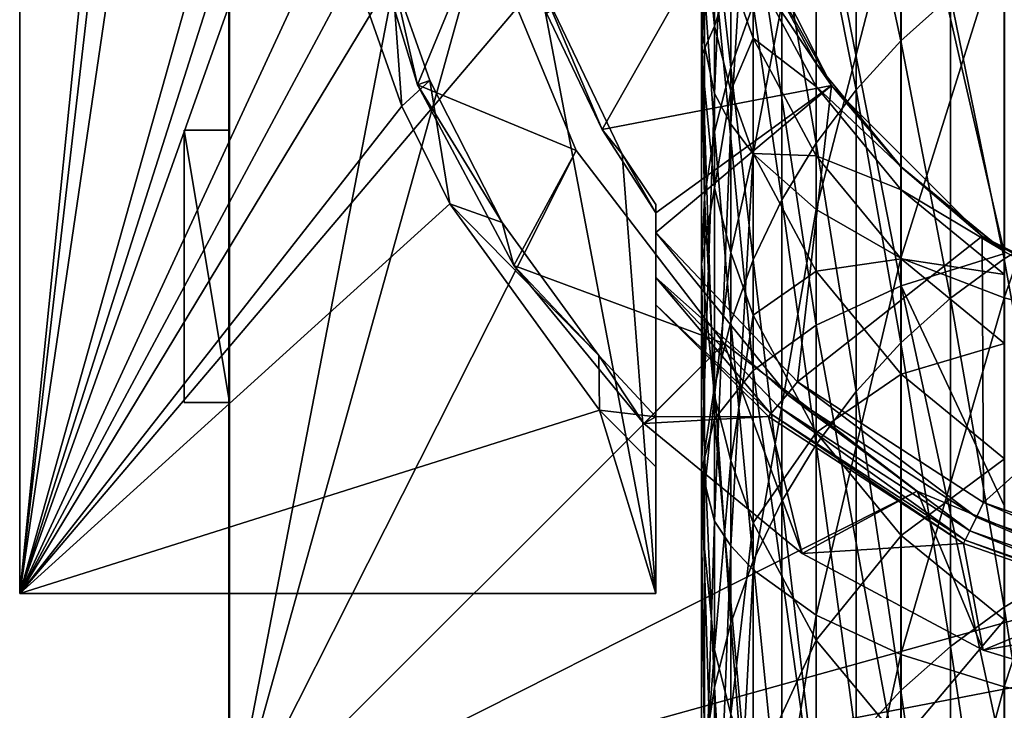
# Model space of a CAD drawing. Header units: metres. Extents: x 1237 to 1550, y -594 to -383.
# Tile 23 of 47: x 1479.81 to 1490.65, y -514.09 to -506.48. Entities that reach past the tile are written whole.
import ezdxf

# ---------------------------------------------------------------- set-up
doc = ezdxf.new("R2010")
doc.units = ezdxf.units.M

msp = doc.modelspace()

# ---------------------------------------------------------------- linework, layer by layer
at = {"layer": 'None'}
for points in [[(1479.814331, -452.797882, 103), (1479.814331, -512.797913, 103), (1479.814331, -452.797882, 130)], [(1479.814331, -512.797913, 103), (1479.814331, -512.797913, 130), (1479.814331, -452.797882, 130)], [(1479.814331, -512.797913, 130), (1483.333618, -500.29657, 130), (1479.814331, -452.797882, 130)], [(1479.814331, -452.797882, 103), (1483.324951, -478.08548, 103), (1479.814331, -512.797913, 103)], [(1483.324951, -478.08548, 103), (1483.580322, -480.225983, 103), (1479.814331, -512.797913, 103)], [(1479.814331, -512.797913, 103), (1483.580322, -480.225983, 103), (1484.282349, -482.399384, 103)], [(1484.282349, -482.399384, 103), (1485.073975, -501.436981, 103), (1479.814331, -512.797913, 103)], [(1482.114258, -490.0979, 325), (1482.124268, -490.0979, 325), (1482.114258, -515.497925, 325)], [(1482.124268, -490.0979, 325), (1482.124268, -515.497925, 325), (1482.114258, -515.497925, 325)], [(1482.114258, -490.0979, 270), (1482.114258, -515.497925, 270), (1482.124268, -490.0979, 270)], [(1482.114258, -515.497925, 270), (1482.124268, -515.497925, 270), (1482.124268, -490.0979, 270)], [(1482.114258, -490.0979, 270), (1482.114258, -490.0979, 135), (1482.114258, -515.497925, 270)], [(1482.114258, -490.0979, 135), (1482.114258, -515.497925, 135), (1482.114258, -515.497925, 270)], [(1482.114258, -515.497925, 325), (1482.114258, -515.497925, 336), (1482.114258, -490.0979, 325)], [(1482.114258, -515.497925, 336), (1482.114258, -490.0979, 336), (1482.114258, -490.0979, 325)], [(1507.514282, -490.0979, 336), (1482.114258, -490.0979, 336), (1507.514282, -515.497925, 336)], [(1482.114258, -490.0979, 336), (1482.114258, -515.497925, 336), (1507.514282, -515.497925, 336)], [(1482.114258, -490.0979, 135), (1484.564331, -502.797882, 135), (1482.114258, -515.497925, 135)], [(1482.124268, -515.497925, 270), (1482.124268, -502.0979, 274), (1482.124268, -490.0979, 270)], [(1482.124268, -490.0979, 325), (1482.124268, -503.397888, 322), (1482.124268, -515.497925, 325)], [(1483.066162, -502.587799, 130), (1483.333618, -500.29657, 130), (1479.814331, -512.797913, 130)], [(1485.073975, -501.436981, 103), (1485.068115, -504.11676, 103), (1479.814331, -512.797913, 103)], [(1487.458374, -502.832031, -478.898773), (1487.314331, -502.019073, -480.115417), (1487.314331, -506.606628, -482.864929)], [(1487.314331, -506.606628, -482.864929), (1487.314331, -502.019073, -480.115417), (1487.458496, -505.91687, -484.155396)], [(1482.124268, -503.397888, 274), (1482.124268, -502.0979, 274), (1482.124268, -515.497925, 270)], [(1483.090942, -503.588379, 130), (1483.066162, -502.587799, 130), (1479.814331, -512.797913, 130)], [(1484.564331, -502.797882, 135), (1484.913574, -505.450806, 135), (1482.114258, -515.497925, 135)], [(1487.458374, -507.296387, -481.574463), (1487.458374, -502.832031, -478.898773), (1487.314331, -506.606628, -482.864929)], [(1487.637085, -503.228699, -478.305084), (1487.458374, -502.832031, -478.898773), (1487.458374, -507.296387, -481.574463)], [(1487.637085, -507.632965, -480.944794), (1487.637085, -503.228699, -478.305084), (1487.458374, -507.296387, -481.574463)], [(1487.88501, -503.613739, -477.728851), (1487.637085, -503.228699, -478.305084), (1487.637085, -507.632965, -480.944794)], [(1482.124268, -506.397888, 274), (1482.124268, -503.397888, 274), (1482.124268, -515.497925, 270)], [(1482.124268, -503.397888, 322), (1482.124268, -506.397888, 322), (1482.124268, -515.497925, 325)], [(1483.490967, -505.935516, 130), (1483.090942, -503.588379, 130), (1479.814331, -512.797913, 130)], [(1487.88501, -507.959656, -480.333588), (1487.88501, -503.613739, -477.728851), (1487.637085, -507.632965, -480.944794)], [(1488.578125, -504.334167, -476.650665), (1487.88501, -503.613739, -477.728851), (1487.88501, -507.959656, -480.333588)], [(1489.510864, -503.901062, -85.381165), (1489.510864, -506.715515, -107.916107), (1489.016479, -504.442993, -85.319687)], [(1489.510864, -506.715515, -107.916107), (1489.510864, -503.901062, -85.381165), (1490.056152, -506.225739, -107.982903)], [(1479.814331, -512.797913, 103), (1485.068115, -504.11676, 103), (1485.535278, -506.057892, 103)], [(1488.578613, -504.642395, -486.539764), (1489.511475, -504.106659, -487.542053), (1489.511475, -509.412079, -490.05127)], [(1489.511475, -509.412079, -490.05127), (1489.511475, -504.106659, -487.542053), (1490.648193, -509.055176, -490.912903)], [(1489.511475, -504.106659, -487.542053), (1490.648193, -506.329834, -489.704865), (1490.648193, -509.055176, -490.912903)], [(1488.578125, -508.570953, -479.189972), (1488.578125, -504.334167, -476.650665), (1487.88501, -507.959656, -480.333588)], [(1489.510864, -504.965607, -475.705597), (1488.578125, -504.334167, -476.650665), (1488.578125, -508.570953, -479.189972)], [(1489.016479, -507.25589, -107.842407), (1488.578125, -505.030426, -85.253052), (1489.016479, -504.442993, -85.319687)], [(1489.510864, -506.715515, -107.916107), (1489.016479, -507.25589, -107.842407), (1489.016479, -504.442993, -85.319687)], [(1487.458374, -505.421082, -62.441837), (1487.637085, -504.709991, -62.506268), (1487.637085, -507.007507, -85.028778)], [(1487.637085, -504.709991, -62.506268), (1487.88501, -506.318909, -85.106895), (1487.637085, -507.007507, -85.028778)], [(1487.885376, -505.253632, -485.39621), (1488.578613, -504.642395, -486.539764), (1488.578613, -509.846985, -489.001282)], [(1488.578613, -509.846985, -489.001282), (1488.578613, -504.642395, -486.539764), (1489.511475, -509.412079, -490.05127)], [(1483.535278, -505.041443, 134), (1484.189697, -507.198761, 134), (1484.913574, -505.450806, 134)], [(1484.189697, -507.198761, 134), (1483.535278, -505.041443, 134), (1483.913818, -505.975525, 129.624344)], [(1488.199707, -505.657745, -85.181892), (1488.578125, -505.030426, -85.253052), (1488.578125, -507.841705, -107.76252)], [(1489.510864, -509.10672, -478.187592), (1489.510864, -504.965607, -475.705597), (1488.578125, -508.570953, -479.189972)], [(1488.578125, -505.030426, -85.253052), (1489.016479, -507.25589, -107.842407), (1488.578125, -507.841705, -107.76252)], [(1490.647339, -505.483856, -474.930023), (1489.510864, -504.965607, -475.705597), (1489.510864, -509.10672, -478.187592)], [(1486.222412, -507.690674, 104), (1485.611084, -506.411896, 104), (1487.681396, -505.115509, 104)], [(1488.746704, -507.206299, 104), (1486.222412, -507.690674, 104), (1487.681396, -505.115509, 104)], [(1487.458496, -505.28064, -17.169884), (1487.314331, -505.094055, -39.790161), (1487.458496, -506.553925, -39.691074)], [(1487.458496, -506.553925, -39.691074), (1487.314331, -505.094055, -39.790161), (1487.314331, -506.878357, -62.309795)], [(1487.314331, -505.094055, -39.790161), (1487.350342, -506.146179, -62.376133), (1487.314331, -506.878357, -62.309795)], [(1487.681396, -505.115509, 104), (1487.885254, -505.66803, 54), (1488.746704, -507.206299, 104)], [(1487.458496, -505.91687, -484.155396), (1487.885376, -505.253632, -485.39621), (1487.885376, -510.343201, -487.803345)], [(1487.885376, -510.343201, -487.803345), (1487.885376, -505.253632, -485.39621), (1488.578613, -509.846985, -489.001282)], [(1487.637451, -505.993896, -17.137638), (1487.458496, -505.28064, -17.169884), (1487.458496, -506.553925, -39.691074)], [(1482.114258, -515.497925, 135), (1484.913574, -505.450806, 135), (1485.9375, -507.922882, 135)], [(1484.913574, -505.450806, 134), (1484.189697, -507.198761, 134), (1485.9375, -507.922882, 134)], [(1484.913574, -505.450806, 134), (1485.9375, -507.922882, 134), (1484.913574, -505.450806, 135)], [(1485.9375, -507.922882, 134), (1485.9375, -507.922882, 135), (1484.913574, -505.450806, 135)], [(1487.458374, -507.71698, -84.948303), (1487.350342, -506.146179, -62.376133), (1487.458374, -505.421082, -62.441837)], [(1487.637085, -507.007507, -85.028778), (1487.458374, -507.71698, -84.948303), (1487.458374, -505.421082, -62.441837)], [(1490.647339, -509.546448, -477.364929), (1490.647339, -505.483856, -474.930023), (1489.510864, -509.10672, -478.187592)], [(1490.647339, -505.79126, -108.04216), (1491.278687, -505.416321, -108.093292), (1491.278687, -508.743439, -130.588211)], [(1491.944092, -505.868927, -474.353699), (1490.647339, -505.483856, -474.930023), (1490.647339, -509.546448, -477.364929)], [(1487.88501, -506.318909, -85.106895), (1488.199707, -505.657745, -85.181892), (1488.199707, -508.467255, -107.677208)], [(1487.885254, -505.66803, 54), (1488.578247, -506.964661, 54), (1488.746704, -507.206299, 104)], [(1488.578247, -506.964661, 54), (1487.885254, -505.66803, 54), (1487.885376, -505.66861, 27.930035)], [(1488.578613, -506.96524, 27.930035), (1488.578247, -506.964661, 54), (1487.885376, -505.66861, 27.930035)], [(1488.578613, -506.96524, 27.930035), (1487.885376, -505.66861, 27.930035), (1487.885376, -505.923035, 5.406101)], [(1488.199707, -505.657745, -85.181892), (1488.578125, -507.841705, -107.76252), (1488.199707, -508.467255, -107.677208)], [(1490.056152, -506.225739, -107.982903), (1490.647339, -505.79126, -108.04216), (1490.647339, -509.117126, -130.528625)], [(1490.647339, -505.79126, -108.04216), (1491.278687, -508.743439, -130.588211), (1490.647339, -509.117126, -130.528625)], [(1487.314331, -506.606628, -482.864929), (1487.458496, -505.91687, -484.155396), (1487.458496, -510.881622, -486.503479)], [(1487.458496, -510.881622, -486.503479), (1487.458496, -505.91687, -484.155396), (1487.885376, -510.343201, -487.803345)], [(1487.637451, -505.993896, -17.137638), (1487.885376, -506.686188, -17.106337), (1487.885376, -505.923035, 5.406101)], [(1488.578613, -507.21933, 5.435391), (1488.578613, -506.96524, 27.930035), (1487.885376, -505.923035, 5.406101)], [(1487.885376, -506.686188, -17.106337), (1488.578613, -507.21933, 5.435391), (1487.885376, -505.923035, 5.406101)], [(1491.944092, -509.873169, -476.753662), (1491.944092, -505.868927, -474.353699), (1490.647339, -509.546448, -477.364929)], [(1484.017944, -507.434967, 130), (1483.490967, -505.935516, 130), (1479.814331, -512.797913, 130)], [(1484.017944, -507.434967, 130), (1483.913818, -505.975525, 129.624344), (1483.490967, -505.935516, 130)], [(1484.328613, -507.152954, 129.624344), (1483.913818, -505.975525, 129.624344), (1484.017944, -507.434967, 130)], [(1484.189697, -507.198761, 134), (1483.913818, -505.975525, 129.624344), (1484.328613, -507.152954, 129.624344)], [(1487.458496, -506.553925, -39.691074), (1487.637451, -507.266266, -39.642723), (1487.637451, -505.993896, -17.137638)], [(1487.637451, -507.266266, -39.642723), (1487.885376, -506.686188, -17.106337), (1487.637451, -505.993896, -17.137638)], [(1486.814331, -512.797913, 103), (1479.814331, -512.797913, 103), (1485.535278, -506.057892, 103)], [(1486.444214, -507.962128, 103), (1485.535278, -506.057892, 103), (1486.222412, -507.690674, 104)], [(1485.535278, -506.057892, 103), (1485.611084, -506.411896, 104), (1486.222412, -507.690674, 104)], [(1486.814331, -512.797913, 103), (1485.535278, -506.057892, 103), (1486.444214, -507.962128, 103)], [(1487.314331, -506.878357, -62.309795), (1487.350342, -506.146179, -62.376133), (1487.350342, -508.440399, -84.866234)], [(1487.350342, -506.146179, -62.376133), (1487.458374, -507.71698, -84.948303), (1487.350342, -508.440399, -84.866234)], [(1490.056152, -509.55014, -130.459579), (1489.510864, -506.715515, -107.916107), (1490.056152, -506.225739, -107.982903)], [(1490.056152, -506.225739, -107.982903), (1490.647339, -509.117126, -130.528625), (1490.056152, -509.55014, -130.459579)], [(1487.637085, -507.007507, -85.028778), (1487.88501, -506.318909, -85.106895), (1487.88501, -509.126526, -107.587296)], [(1487.88501, -506.318909, -85.106895), (1488.199707, -508.467255, -107.677208), (1487.88501, -509.126526, -107.587296)], [(1482.124268, -507.697906, 294), (1482.124268, -506.397888, 294), (1482.124268, -507.697906, 292)], [(1482.124268, -507.697906, 292), (1482.124268, -506.397888, 294), (1482.124268, -506.397888, 292)], [(1482.124268, -515.497925, 325), (1482.124268, -506.397888, 322), (1482.124268, -507.697906, 322)], [(1482.124268, -506.397888, 322), (1482.124268, -507.697906, 319), (1482.124268, -507.697906, 322)], [(1482.124268, -507.697906, 274), (1482.124268, -506.397888, 274), (1482.124268, -515.497925, 270)], [(1482.124268, -506.397888, 274), (1482.124268, -507.697906, 274), (1482.124268, -506.397888, 277)], [(1482.124268, -507.697906, 274), (1482.124268, -507.697906, 277), (1482.124268, -506.397888, 277)], [(1482.124268, -506.397888, 277), (1482.124268, -507.697906, 277), (1482.124268, -506.397888, 279)], [(1482.124268, -507.697906, 277), (1482.124268, -507.697906, 279), (1482.124268, -506.397888, 279)], [(1482.124268, -506.397888, 279), (1482.124268, -507.697906, 279), (1482.124268, -506.397888, 282)], [(1482.124268, -507.697906, 279), (1482.124268, -507.697906, 282), (1482.124268, -506.397888, 282)], [(1482.124268, -506.397888, 282), (1482.124268, -507.697906, 282), (1482.124268, -506.397888, 284)], [(1482.124268, -507.697906, 282), (1482.124268, -507.697906, 284), (1482.124268, -506.397888, 284)], [(1482.124268, -506.397888, 284), (1482.124268, -507.697906, 284), (1482.124268, -506.397888, 287)], [(1482.124268, -507.697906, 284), (1482.124268, -507.697906, 287), (1482.124268, -506.397888, 287)], [(1482.124268, -506.397888, 287), (1482.124268, -507.697906, 287), (1482.124268, -506.397888, 289)], [(1482.124268, -507.697906, 287), (1482.124268, -507.697906, 289), (1482.124268, -506.397888, 289)], [(1482.124268, -506.397888, 289), (1482.124268, -507.697906, 289), (1482.124268, -506.397888, 292)], [(1482.124268, -507.697906, 289), (1482.124268, -507.697906, 292), (1482.124268, -506.397888, 292)], [(1482.124268, -506.397888, 294), (1482.124268, -507.697906, 294), (1482.124268, -506.397888, 297)], [(1482.124268, -507.697906, 294), (1482.124268, -507.697906, 297), (1482.124268, -506.397888, 297)], [(1482.124268, -506.397888, 297), (1482.124268, -507.697906, 297), (1482.124268, -506.397888, 299)], [(1482.124268, -507.697906, 297), (1482.124268, -507.697906, 299), (1482.124268, -506.397888, 299)], [(1482.124268, -506.397888, 299), (1482.124268, -507.697906, 299), (1482.124268, -506.397888, 302)], [(1482.124268, -507.697906, 299), (1482.124268, -507.697906, 302), (1482.124268, -506.397888, 302)], [(1482.124268, -506.397888, 302), (1482.124268, -507.697906, 302), (1482.124268, -506.397888, 304)], [(1482.124268, -507.697906, 302), (1482.124268, -507.697906, 304), (1482.124268, -506.397888, 304)], [(1482.124268, -506.397888, 304), (1482.124268, -507.697906, 304), (1482.124268, -506.397888, 307)], [(1482.124268, -507.697906, 304), (1482.124268, -507.697906, 307), (1482.124268, -506.397888, 307)], [(1482.124268, -506.397888, 307), (1482.124268, -507.697906, 307), (1482.124268, -506.397888, 309)], [(1482.124268, -507.697906, 307), (1482.124268, -507.697906, 309), (1482.124268, -506.397888, 309)], [(1482.124268, -506.397888, 309), (1482.124268, -507.697906, 309), (1482.124268, -506.397888, 312)], [(1482.124268, -507.697906, 309), (1482.124268, -507.697906, 312), (1482.124268, -506.397888, 312)], [(1482.124268, -506.397888, 312), (1482.124268, -507.697906, 312), (1482.124268, -506.397888, 314)], [(1482.124268, -507.697906, 312), (1482.124268, -507.697906, 314), (1482.124268, -506.397888, 314)], [(1482.124268, -506.397888, 314), (1482.124268, -507.697906, 314), (1482.124268, -506.397888, 317)], [(1482.124268, -507.697906, 314), (1482.124268, -507.697906, 317), (1482.124268, -506.397888, 317)], [(1482.124268, -506.397888, 317), (1482.124268, -507.697906, 317), (1482.124268, -506.397888, 319)], [(1482.124268, -507.697906, 317), (1482.124268, -507.697906, 319), (1482.124268, -506.397888, 319)], [(1482.124268, -506.397888, 319), (1482.124268, -507.697906, 319), (1482.124268, -506.397888, 322)], [(1487.314331, -506.878357, -62.309795), (1487.458496, -508.335602, -62.177753), (1487.458496, -506.553925, -39.691074)], [(1487.458496, -508.335602, -62.177753), (1487.637451, -507.266266, -39.642723), (1487.458496, -506.553925, -39.691074)], [(1487.458374, -507.296387, -481.574463), (1487.314331, -506.606628, -482.864929), (1487.314331, -511.441559, -485.151642)], [(1487.314331, -511.441559, -485.151642), (1487.314331, -506.606628, -482.864929), (1487.458496, -510.881622, -486.503479)], [(1487.637451, -507.266266, -39.642723), (1487.885376, -507.957672, -39.595791), (1487.885376, -506.686188, -17.106337)], [(1487.885376, -507.957672, -39.595791), (1488.578613, -507.981506, -17.047773), (1487.885376, -506.686188, -17.106337)], [(1487.885376, -506.686188, -17.106337), (1488.578613, -507.981506, -17.047773), (1488.578613, -507.21933, 5.435391)], [(1489.510864, -510.038269, -130.381729), (1489.016479, -507.25589, -107.842407), (1489.510864, -506.715515, -107.916107)], [(1490.056152, -509.55014, -130.459579), (1489.510864, -510.038269, -130.381729), (1489.510864, -506.715515, -107.916107)], [(1487.350342, -508.440399, -84.866234), (1487.314331, -509.170898, -84.783371), (1487.314331, -506.878357, -62.309795)], [(1487.314331, -509.170898, -84.783371), (1487.458496, -508.335602, -62.177753), (1487.314331, -506.878357, -62.309795)], [(1487.637085, -509.813202, -107.493645), (1487.458374, -507.71698, -84.948303), (1487.637085, -507.007507, -85.028778)], [(1487.88501, -509.126526, -107.587296), (1487.637085, -509.813202, -107.493645), (1487.637085, -507.007507, -85.028778)], [(1488.746704, -507.206299, 104), (1488.578247, -506.964661, 54), (1489.510986, -508.101196, 54)], [(1489.510986, -508.101196, 54), (1488.578247, -506.964661, 54), (1488.578613, -506.96524, 27.930035)], [(1489.511475, -508.101715, 27.930035), (1489.510986, -508.101196, 54), (1488.578613, -506.96524, 27.930035)], [(1489.511475, -508.101715, 27.930035), (1488.578613, -506.96524, 27.930035), (1488.578613, -507.21933, 5.435391)], [(1484.545898, -508.509552, 130), (1484.328613, -507.152954, 129.624344), (1484.017944, -507.434967, 130)], [(1485.124146, -508.715454, 129.624344), (1484.189697, -507.198761, 134), (1484.328613, -507.152954, 129.624344)], [(1484.189697, -507.198761, 134), (1485.252441, -509.186951, 134), (1485.9375, -507.922882, 134)], [(1485.252441, -509.186951, 134), (1484.189697, -507.198761, 134), (1485.124146, -508.715454, 129.624344)], [(1484.545898, -508.509552, 130), (1485.124146, -508.715454, 129.624344), (1484.328613, -507.152954, 129.624344)], [(1488.746704, -507.206299, 104), (1486.814331, -508.608276, 104), (1486.222412, -507.690674, 104)], [(1488.374146, -510.469391, 104), (1486.814331, -508.825165, 104), (1488.746704, -507.206299, 104)], [(1486.814331, -508.825165, 104), (1486.814331, -508.608276, 104), (1488.746704, -507.206299, 104)], [(1490.405884, -508.865509, 104), (1488.374146, -510.469391, 104), (1488.746704, -507.206299, 104)], [(1489.511475, -508.35553, 5.461062), (1489.511475, -508.101715, 27.930035), (1488.578613, -507.21933, 5.435391)], [(1488.578613, -507.981506, -17.047773), (1489.511475, -508.35553, 5.461062), (1488.578613, -507.21933, 5.435391)], [(1488.746704, -507.206299, 104), (1489.510986, -508.101196, 54), (1490.405884, -508.865509, 104)], [(1487.458374, -512.001526, -483.799774), (1487.458374, -507.296387, -481.574463), (1487.314331, -511.441559, -485.151642)], [(1487.637085, -507.632965, -480.944794), (1487.458374, -507.296387, -481.574463), (1487.458374, -512.001526, -483.799774)], [(1487.458496, -508.335602, -62.177753), (1487.637451, -509.046661, -62.113323), (1487.637451, -507.266266, -39.642723)], [(1487.637451, -509.046661, -62.113323), (1487.885376, -507.957672, -39.595791), (1487.637451, -507.266266, -39.642723)], [(1488.578125, -507.841705, -107.76252), (1489.016479, -507.25589, -107.842407), (1489.016479, -510.576874, -130.295853)], [(1489.016479, -507.25589, -107.842407), (1489.510864, -510.038269, -130.381729), (1489.016479, -510.576874, -130.295853)], [(1479.814331, -512.797913, 130), (1484.545898, -508.509552, 130), (1484.017944, -507.434967, 130)], [(1487.637085, -512.27478, -483.140137), (1487.637085, -507.632965, -480.944794), (1487.458374, -512.001526, -483.799774)], [(1487.88501, -507.959656, -480.333588), (1487.637085, -507.632965, -480.944794), (1487.637085, -512.27478, -483.140137)], [(1481.624268, -510.697906, 274), (1481.624268, -507.697906, 274), (1482.124268, -510.697906, 274)], [(1481.624268, -507.697906, 274), (1482.124268, -507.697906, 274), (1482.124268, -510.697906, 274)], [(1481.624268, -507.697906, 277), (1482.124268, -507.697906, 277), (1481.624268, -507.697906, 274)], [(1482.124268, -507.697906, 277), (1482.124268, -507.697906, 274), (1481.624268, -507.697906, 274)], [(1481.624268, -510.697906, 277), (1482.124268, -510.697906, 277), (1481.624268, -507.697906, 277)], [(1482.124268, -510.697906, 277), (1482.124268, -507.697906, 277), (1481.624268, -507.697906, 277)], [(1481.624268, -510.697906, 277), (1481.624268, -507.697906, 277), (1481.624268, -510.697906, 274)], [(1481.624268, -507.697906, 277), (1481.624268, -507.697906, 274), (1481.624268, -510.697906, 274)], [(1481.624268, -510.697906, 279), (1481.624268, -507.697906, 279), (1482.124268, -510.697906, 279)], [(1481.624268, -507.697906, 279), (1482.124268, -507.697906, 279), (1482.124268, -510.697906, 279)], [(1481.624268, -507.697906, 282), (1482.124268, -507.697906, 282), (1481.624268, -507.697906, 279)], [(1482.124268, -507.697906, 282), (1482.124268, -507.697906, 279), (1481.624268, -507.697906, 279)], [(1481.624268, -510.697906, 282), (1482.124268, -510.697906, 282), (1481.624268, -507.697906, 282)], [(1482.124268, -510.697906, 282), (1482.124268, -507.697906, 282), (1481.624268, -507.697906, 282)], [(1481.624268, -510.697906, 282), (1481.624268, -507.697906, 282), (1481.624268, -510.697906, 279)], [(1481.624268, -507.697906, 282), (1481.624268, -507.697906, 279), (1481.624268, -510.697906, 279)], [(1481.624268, -510.697906, 284), (1481.624268, -507.697906, 284), (1482.124268, -510.697906, 284)], [(1481.624268, -507.697906, 284), (1482.124268, -507.697906, 284), (1482.124268, -510.697906, 284)], [(1481.624268, -507.697906, 287), (1482.124268, -507.697906, 287), (1481.624268, -507.697906, 284)], [(1482.124268, -507.697906, 287), (1482.124268, -507.697906, 284), (1481.624268, -507.697906, 284)], [(1481.624268, -510.697906, 287), (1482.124268, -510.697906, 287), (1481.624268, -507.697906, 287)], [(1482.124268, -510.697906, 287), (1482.124268, -507.697906, 287), (1481.624268, -507.697906, 287)], [(1481.624268, -510.697906, 287), (1481.624268, -507.697906, 287), (1481.624268, -510.697906, 284)], [(1481.624268, -507.697906, 287), (1481.624268, -507.697906, 284), (1481.624268, -510.697906, 284)], [(1481.624268, -510.697906, 289), (1481.624268, -507.697906, 289), (1482.124268, -510.697906, 289)], [(1481.624268, -507.697906, 289), (1482.124268, -507.697906, 289), (1482.124268, -510.697906, 289)], [(1481.624268, -507.697906, 292), (1482.124268, -507.697906, 292), (1481.624268, -507.697906, 289)], [(1482.124268, -507.697906, 292), (1482.124268, -507.697906, 289), (1481.624268, -507.697906, 289)], [(1481.624268, -510.697906, 292), (1482.124268, -510.697906, 292), (1481.624268, -507.697906, 292)], [(1482.124268, -510.697906, 292), (1482.124268, -507.697906, 292), (1481.624268, -507.697906, 292)], [(1481.624268, -510.697906, 292), (1481.624268, -507.697906, 292), (1481.624268, -510.697906, 289)], [(1481.624268, -507.697906, 292), (1481.624268, -507.697906, 289), (1481.624268, -510.697906, 289)], [(1481.624268, -510.697906, 294), (1481.624268, -507.697906, 294), (1482.124268, -510.697906, 294)], [(1481.624268, -507.697906, 294), (1482.124268, -507.697906, 294), (1482.124268, -510.697906, 294)], [(1481.624268, -507.697906, 297), (1482.124268, -507.697906, 297), (1481.624268, -507.697906, 294)], [(1482.124268, -507.697906, 297), (1482.124268, -507.697906, 294), (1481.624268, -507.697906, 294)], [(1481.624268, -510.697906, 297), (1482.124268, -510.697906, 297), (1481.624268, -507.697906, 297)], [(1482.124268, -510.697906, 297), (1482.124268, -507.697906, 297), (1481.624268, -507.697906, 297)], [(1481.624268, -510.697906, 297), (1481.624268, -507.697906, 297), (1481.624268, -510.697906, 294)], [(1481.624268, -507.697906, 297), (1481.624268, -507.697906, 294), (1481.624268, -510.697906, 294)], [(1481.624268, -510.697906, 299), (1481.624268, -507.697906, 299), (1482.124268, -510.697906, 299)], [(1481.624268, -507.697906, 299), (1482.124268, -507.697906, 299), (1482.124268, -510.697906, 299)], [(1481.624268, -507.697906, 302), (1482.124268, -507.697906, 302), (1481.624268, -507.697906, 299)], [(1482.124268, -507.697906, 302), (1482.124268, -507.697906, 299), (1481.624268, -507.697906, 299)], [(1481.624268, -510.697906, 302), (1482.124268, -510.697906, 302), (1481.624268, -507.697906, 302)], [(1482.124268, -510.697906, 302), (1482.124268, -507.697906, 302), (1481.624268, -507.697906, 302)], [(1481.624268, -510.697906, 302), (1481.624268, -507.697906, 302), (1481.624268, -510.697906, 299)], [(1481.624268, -507.697906, 302), (1481.624268, -507.697906, 299), (1481.624268, -510.697906, 299)], [(1481.624268, -510.697906, 304), (1481.624268, -507.697906, 304), (1482.124268, -510.697906, 304)], [(1481.624268, -507.697906, 304), (1482.124268, -507.697906, 304), (1482.124268, -510.697906, 304)], [(1481.624268, -507.697906, 307), (1482.124268, -507.697906, 307), (1481.624268, -507.697906, 304)], [(1482.124268, -507.697906, 307), (1482.124268, -507.697906, 304), (1481.624268, -507.697906, 304)], [(1481.624268, -510.697906, 307), (1482.124268, -510.697906, 307), (1481.624268, -507.697906, 307)], [(1482.124268, -510.697906, 307), (1482.124268, -507.697906, 307), (1481.624268, -507.697906, 307)], [(1481.624268, -510.697906, 307), (1481.624268, -507.697906, 307), (1481.624268, -510.697906, 304)], [(1481.624268, -507.697906, 307), (1481.624268, -507.697906, 304), (1481.624268, -510.697906, 304)], [(1481.624268, -510.697906, 309), (1481.624268, -507.697906, 309), (1482.124268, -510.697906, 309)], [(1481.624268, -507.697906, 309), (1482.124268, -507.697906, 309), (1482.124268, -510.697906, 309)], [(1481.624268, -507.697906, 312), (1482.124268, -507.697906, 312), (1481.624268, -507.697906, 309)], [(1482.124268, -507.697906, 312), (1482.124268, -507.697906, 309), (1481.624268, -507.697906, 309)], [(1481.624268, -510.697906, 312), (1482.124268, -510.697906, 312), (1481.624268, -507.697906, 312)], [(1482.124268, -510.697906, 312), (1482.124268, -507.697906, 312), (1481.624268, -507.697906, 312)], [(1481.624268, -510.697906, 312), (1481.624268, -507.697906, 312), (1481.624268, -510.697906, 309)], [(1481.624268, -507.697906, 312), (1481.624268, -507.697906, 309), (1481.624268, -510.697906, 309)], [(1481.624268, -510.697906, 314), (1481.624268, -507.697906, 314), (1482.124268, -510.697906, 314)], [(1481.624268, -507.697906, 314), (1482.124268, -507.697906, 314), (1482.124268, -510.697906, 314)], [(1481.624268, -507.697906, 317), (1482.124268, -507.697906, 317), (1481.624268, -507.697906, 314)], [(1482.124268, -507.697906, 317), (1482.124268, -507.697906, 314), (1481.624268, -507.697906, 314)], [(1481.624268, -510.697906, 317), (1482.124268, -510.697906, 317), (1481.624268, -507.697906, 317)], [(1482.124268, -510.697906, 317), (1482.124268, -507.697906, 317), (1481.624268, -507.697906, 317)], [(1481.624268, -510.697906, 317), (1481.624268, -507.697906, 317), (1481.624268, -510.697906, 314)], [(1481.624268, -507.697906, 317), (1481.624268, -507.697906, 314), (1481.624268, -510.697906, 314)], [(1481.624268, -510.697906, 319), (1481.624268, -507.697906, 319), (1482.124268, -510.697906, 319)], [(1481.624268, -507.697906, 319), (1482.124268, -507.697906, 319), (1482.124268, -510.697906, 319)], [(1481.624268, -507.697906, 322), (1482.124268, -507.697906, 322), (1481.624268, -507.697906, 319)], [(1482.124268, -507.697906, 322), (1482.124268, -507.697906, 319), (1481.624268, -507.697906, 319)], [(1481.624268, -510.697906, 322), (1482.124268, -510.697906, 322), (1481.624268, -507.697906, 322)], [(1482.124268, -510.697906, 322), (1482.124268, -507.697906, 322), (1481.624268, -507.697906, 322)], [(1481.624268, -510.697906, 322), (1481.624268, -507.697906, 322), (1481.624268, -510.697906, 319)], [(1481.624268, -507.697906, 322), (1481.624268, -507.697906, 319), (1481.624268, -510.697906, 319)], [(1482.124268, -510.697906, 294), (1482.124268, -507.697906, 294), (1482.124268, -510.697906, 292)], [(1482.124268, -510.697906, 292), (1482.124268, -507.697906, 294), (1482.124268, -507.697906, 292)], [(1482.124268, -510.697906, 277), (1482.124268, -510.697906, 279), (1482.124268, -507.697906, 279)], [(1482.124268, -510.697906, 274), (1482.124268, -507.697906, 274), (1482.124268, -515.497925, 270)], [(1482.124268, -507.697906, 277), (1482.124268, -510.697906, 277), (1482.124268, -507.697906, 279)], [(1482.124268, -510.697906, 282), (1482.124268, -510.697906, 284), (1482.124268, -507.697906, 284)], [(1482.124268, -507.697906, 282), (1482.124268, -510.697906, 282), (1482.124268, -507.697906, 284)], [(1482.124268, -510.697906, 287), (1482.124268, -510.697906, 289), (1482.124268, -507.697906, 289)], [(1482.124268, -507.697906, 287), (1482.124268, -510.697906, 287), (1482.124268, -507.697906, 289)], [(1482.124268, -507.697906, 297), (1482.124268, -510.697906, 297), (1482.124268, -507.697906, 299)], [(1482.124268, -510.697906, 297), (1482.124268, -510.697906, 299), (1482.124268, -507.697906, 299)], [(1482.124268, -507.697906, 302), (1482.124268, -510.697906, 302), (1482.124268, -507.697906, 304)], [(1482.124268, -510.697906, 302), (1482.124268, -510.697906, 304), (1482.124268, -507.697906, 304)], [(1482.124268, -510.697906, 307), (1482.124268, -510.697906, 309), (1482.124268, -507.697906, 309)], [(1482.124268, -507.697906, 307), (1482.124268, -510.697906, 307), (1482.124268, -507.697906, 309)], [(1482.124268, -510.697906, 312), (1482.124268, -510.697906, 314), (1482.124268, -507.697906, 314)], [(1482.124268, -507.697906, 312), (1482.124268, -510.697906, 312), (1482.124268, -507.697906, 314)], [(1482.124268, -510.697906, 317), (1482.124268, -510.697906, 319), (1482.124268, -507.697906, 319)], [(1482.124268, -507.697906, 317), (1482.124268, -510.697906, 317), (1482.124268, -507.697906, 319)], [(1482.124268, -507.697906, 322), (1482.124268, -510.697906, 322), (1482.124268, -515.497925, 325)], [(1486.444214, -507.962128, 103), (1486.222412, -507.690674, 104), (1486.814331, -508.608276, 104)], [(1487.350342, -508.440399, -84.866234), (1487.458374, -507.71698, -84.948303), (1487.458374, -510.52066, -107.397163)], [(1487.458374, -507.71698, -84.948303), (1487.637085, -509.813202, -107.493645), (1487.458374, -510.52066, -107.397163)], [(1488.199707, -508.467255, -107.677208), (1488.578125, -507.841705, -107.76252), (1488.578125, -511.160706, -130.202744)], [(1488.578125, -507.841705, -107.76252), (1489.016479, -510.576874, -130.295853), (1488.578125, -511.160706, -130.202744)], [(1485.9375, -507.922882, 135), (1487.566406, -510.045746, 135), (1482.114258, -515.497925, 135)], [(1485.9375, -507.922882, 134), (1485.252441, -509.186951, 134), (1487.566406, -510.045746, 134)], [(1485.9375, -507.922882, 134), (1487.566406, -510.045746, 134), (1485.9375, -507.922882, 135)], [(1487.566406, -510.045746, 134), (1487.566406, -510.045746, 135), (1485.9375, -507.922882, 135)], [(1486.814331, -508.518646, 103), (1486.444214, -507.962128, 103), (1486.814331, -508.608276, 104)], [(1486.814331, -508.518646, 103), (1486.814331, -512.797913, 103), (1486.444214, -507.962128, 103)], [(1487.88501, -512.539978, -482.499878), (1487.88501, -507.959656, -480.333588), (1487.637085, -512.27478, -483.140137)], [(1487.637451, -509.046661, -62.113323), (1487.885376, -509.736847, -62.050785), (1487.885376, -507.957672, -39.595791)], [(1488.578125, -508.570953, -479.189972), (1487.88501, -507.959656, -480.333588), (1487.88501, -512.539978, -482.499878)], [(1487.885376, -509.736847, -62.050785), (1488.578613, -509.251343, -39.507984), (1487.885376, -507.957672, -39.595791)], [(1487.885376, -507.957672, -39.595791), (1488.578613, -509.251343, -39.507984), (1488.578613, -507.981506, -17.047773)], [(1488.578613, -509.251343, -39.507984), (1489.511475, -509.116821, -16.996443), (1488.578613, -507.981506, -17.047773)], [(1488.578613, -507.981506, -17.047773), (1489.511475, -509.116821, -16.996443), (1489.511475, -508.35553, 5.461062)], [(1489.510986, -508.101196, 54), (1490.647461, -509.033905, 54), (1490.405884, -508.865509, 104)], [(1490.647461, -509.033905, 54), (1489.510986, -508.101196, 54), (1489.511475, -508.101715, 27.930035)], [(1490.648193, -509.034363, 27.930035), (1490.647461, -509.033905, 54), (1489.511475, -508.101715, 27.930035)], [(1490.648193, -509.034363, 27.930035), (1489.511475, -508.101715, 27.930035), (1489.511475, -508.35553, 5.461062)], [(1487.314331, -509.170898, -84.783371), (1487.458496, -510.624786, -84.618446), (1487.458496, -508.335602, -62.177753)], [(1487.458496, -510.624786, -84.618446), (1487.637451, -509.046661, -62.113323), (1487.458496, -508.335602, -62.177753)], [(1490.648193, -509.287933, 5.48213), (1490.648193, -509.034363, 27.930035), (1489.511475, -508.35553, 5.461062)], [(1489.511475, -509.116821, -16.996443), (1490.648193, -509.287933, 5.48213), (1489.511475, -508.35553, 5.461062)], [(1486.194458, -510.78299, 130), (1484.545898, -508.509552, 130), (1479.814331, -512.797913, 130)], [(1486.194458, -510.78299, 130), (1486.186523, -510.178802, 129.624344), (1484.545898, -508.509552, 130)], [(1486.186523, -510.178802, 129.624344), (1485.124146, -508.715454, 129.624344), (1484.545898, -508.509552, 130)], [(1486.814331, -508.608276, 104), (1486.814331, -508.825165, 104), (1486.814331, -508.518646, 103)], [(1486.814331, -508.825165, 104), (1486.814331, -509.319794, 104.103905), (1486.814331, -508.518646, 103)], [(1486.814331, -508.518646, 103), (1486.814331, -509.319794, 104.103905), (1486.814331, -512.797913, 103)], [(1487.350342, -511.242065, -107.298775), (1487.314331, -509.170898, -84.783371), (1487.350342, -508.440399, -84.866234)], [(1487.458374, -510.52066, -107.397163), (1487.350342, -511.242065, -107.298775), (1487.350342, -508.440399, -84.866234)], [(1487.88501, -509.126526, -107.587296), (1488.199707, -508.467255, -107.677208), (1488.199707, -511.78418, -130.103317)], [(1488.199707, -508.467255, -107.677208), (1488.578125, -511.160706, -130.202744), (1488.199707, -511.78418, -130.103317)], [(1488.578125, -513.036194, -481.301849), (1488.578125, -508.570953, -479.189972), (1487.88501, -512.539978, -482.499878)], [(1489.510864, -509.10672, -478.187592), (1488.578125, -508.570953, -479.189972), (1488.578125, -513.036194, -481.301849)], [(1486.186523, -510.178802, 129.624344), (1485.252441, -509.186951, 134), (1485.124146, -508.715454, 129.624344)], [(1488.374146, -510.469391, 104), (1488.258545, -510.607025, 104.033417), (1486.814331, -508.825165, 104)], [(1488.258545, -510.607025, 104.033417), (1486.814331, -509.319794, 104.103905), (1486.814331, -508.825165, 104)], [(1490.647339, -509.117126, -130.528625), (1491.278687, -508.743439, -130.588211), (1491.278687, -512.57782, -153.002243)], [(1490.419189, -511.798523, 104), (1488.374146, -510.469391, 104), (1490.405884, -508.865509, 104)], [(1492.496704, -509.930817, 104), (1490.419189, -511.798523, 104), (1490.405884, -508.865509, 104)], [(1490.405884, -508.865509, 104), (1490.647461, -509.033905, 54), (1491.944214, -509.72699, 54)], [(1490.405884, -508.865509, 104), (1491.944214, -509.72699, 54), (1492.496704, -509.930817, 104)], [(1487.458496, -510.624786, -84.618446), (1487.637451, -511.334229, -84.537971), (1487.637451, -509.046661, -62.113323)], [(1487.637451, -511.334229, -84.537971), (1487.885376, -509.736847, -62.050785), (1487.637451, -509.046661, -62.113323)], [(1490.648193, -509.055176, -490.912903), (1490.648193, -511.836517, -491.985809), (1489.511475, -509.412079, -490.05127)], [(1491.944214, -509.72699, 54), (1490.647461, -509.033905, 54), (1490.648193, -509.034363, 27.930035)], [(1487.350342, -511.242065, -107.298775), (1487.314331, -511.97049, -107.199432), (1487.314331, -509.170898, -84.783371)], [(1487.314331, -511.97049, -107.199432), (1487.458496, -510.624786, -84.618446), (1487.314331, -509.170898, -84.783371)], [(1487.88501, -512.441284, -129.998535), (1487.637085, -509.813202, -107.493645), (1487.88501, -509.126526, -107.587296)], [(1488.199707, -511.78418, -130.103317), (1487.88501, -512.441284, -129.998535), (1487.88501, -509.126526, -107.587296)], [(1489.510864, -513.471191, -480.25177), (1489.510864, -509.10672, -478.187592), (1488.578125, -513.036194, -481.301849)], [(1489.511475, -509.116821, -16.996443), (1488.578613, -509.251343, -39.507984), (1489.511475, -510.385223, -39.431019)], [(1490.647339, -509.546448, -477.364929), (1489.510864, -509.10672, -478.187592), (1489.510864, -513.471191, -480.25177)], [(1490.648193, -509.287933, 5.48213), (1489.511475, -509.116821, -16.996443), (1490.648193, -510.048523, -16.954319)], [(1490.648193, -510.048523, -16.954319), (1489.511475, -509.116821, -16.996443), (1489.511475, -510.385223, -39.431019)], [(1490.647339, -509.117126, -130.528625), (1490.647339, -512.950073, -152.934235), (1490.056152, -509.55014, -130.459579)], [(1490.647339, -509.117126, -130.528625), (1491.278687, -512.57782, -153.002243), (1490.647339, -512.950073, -152.934235)], [(1485.252441, -509.186951, 134), (1486.682617, -510.929626, 134), (1487.566406, -510.045746, 134)], [(1486.682617, -510.929626, 134), (1485.252441, -509.186951, 134), (1486.186523, -510.178802, 129.624344)], [(1488.578613, -509.251343, -39.507984), (1487.885376, -509.736847, -62.050785), (1488.578613, -511.028198, -61.933777)], [(1489.511475, -510.385223, -39.431019), (1488.578613, -509.251343, -39.507984), (1488.578613, -511.028198, -61.933777)], [(1486.814331, -509.319794, 104.103905), (1486.814331, -509.623474, 104.483345), (1486.814331, -512.797913, 103)], [(1488.258545, -510.607025, 104.033417), (1488.151245, -510.734863, 104.139656), (1486.814331, -509.319794, 104.103905)], [(1488.151245, -510.734863, 104.139656), (1488.078613, -510.82135, 104.303024), (1486.814331, -509.319794, 104.103905)], [(1486.814331, -509.319794, 104.103905), (1488.078613, -510.82135, 104.303024), (1486.814331, -509.623474, 104.483345)], [(1488.578613, -509.846985, -489.001282), (1489.511475, -509.412079, -490.05127), (1489.511475, -514.937866, -492.028473)], [(1489.511475, -514.937866, -492.028473), (1489.511475, -509.412079, -490.05127), (1490.648193, -514.667114, -492.920959)], [(1489.511475, -509.412079, -490.05127), (1490.648193, -511.836517, -491.985809), (1490.648193, -514.667114, -492.920959)], [(1490.647339, -513.828125, -479.389984), (1490.647339, -509.546448, -477.364929), (1489.510864, -513.471191, -480.25177)], [(1490.056152, -513.381409, -152.855408), (1489.510864, -510.038269, -130.381729), (1490.056152, -509.55014, -130.459579)], [(1490.647339, -512.950073, -152.934235), (1490.056152, -513.381409, -152.855408), (1490.056152, -509.55014, -130.459579)], [(1491.944092, -509.873169, -476.753662), (1490.647339, -509.546448, -477.364929), (1490.647339, -513.828125, -479.389984)], [(1486.814331, -512.797913, 103), (1486.814331, -509.623474, 104.483345), (1486.814331, -510.85498, 129.624344)], [(1488.078613, -510.82135, 104.303024), (1488.052856, -510.852173, 104.483345), (1486.814331, -509.623474, 104.483345)], [(1488.052856, -510.852173, 104.483345), (1486.814331, -510.85498, 129.624344), (1486.814331, -509.623474, 104.483345)], [(1487.458374, -510.52066, -107.397163), (1487.637085, -509.813202, -107.493645), (1487.637085, -513.125671, -129.889404)], [(1487.637085, -509.813202, -107.493645), (1487.88501, -512.441284, -129.998535), (1487.637085, -513.125671, -129.889404)], [(1487.885376, -509.736847, -62.050785), (1487.637451, -511.334229, -84.537971), (1487.885376, -512.022827, -84.459862)], [(1488.578613, -511.028198, -61.933777), (1487.885376, -509.736847, -62.050785), (1487.885376, -512.022827, -84.459862)], [(1487.885376, -510.343201, -487.803345), (1488.578613, -509.846985, -489.001282), (1488.578613, -515.267761, -490.940918)], [(1488.578613, -515.267761, -490.940918), (1488.578613, -509.846985, -489.001282), (1489.511475, -514.937866, -492.028473)], [(1492.631592, -512.573547, 104), (1490.419189, -511.798523, 104), (1492.496704, -509.930817, 104)], [(1491.944092, -514.093384, -478.749603), (1491.944092, -509.873169, -476.753662), (1490.647339, -513.828125, -479.389984)], [(1489.016479, -510.576874, -130.295853), (1489.510864, -510.038269, -130.381729), (1489.510864, -513.867676, -152.766571)], [(1489.510864, -510.038269, -130.381729), (1490.056152, -513.381409, -152.855408), (1489.510864, -513.867676, -152.766571)], [(1487.566406, -510.045746, 135), (1489.689331, -511.674652, 135), (1482.114258, -515.497925, 135)], [(1487.566406, -510.045746, 134), (1486.682617, -510.929626, 134), (1488.425293, -512.359802, 134)], [(1487.566406, -510.045746, 134), (1489.689331, -511.674652, 134), (1487.566406, -510.045746, 135)], [(1489.689331, -511.674652, 134), (1489.689331, -511.674652, 135), (1487.566406, -510.045746, 135)], [(1487.566406, -510.045746, 134), (1488.425293, -512.359802, 134), (1489.689331, -511.674652, 134)], [(1489.511475, -510.385223, -39.431019), (1490.648193, -511.315704, -39.367863), (1490.648193, -510.048523, -16.954319)], [(1486.814331, -510.85498, 129.624344), (1486.186523, -510.178802, 129.624344), (1486.194458, -510.78299, 130)], [(1486.814331, -510.85498, 129.624344), (1486.682617, -510.929626, 134), (1486.186523, -510.178802, 129.624344)], [(1487.458496, -510.881622, -486.503479), (1487.885376, -510.343201, -487.803345), (1487.885376, -515.644165, -489.700104)], [(1487.885376, -515.644165, -489.700104), (1487.885376, -510.343201, -487.803345), (1488.578613, -515.267761, -490.940918)], [(1490.340332, -511.959991, 104.033417), (1488.258545, -510.607025, 104.033417), (1488.374146, -510.469391, 104)], [(1490.419189, -511.798523, 104), (1490.340332, -511.959991, 104.033417), (1488.374146, -510.469391, 104)], [(1488.578613, -511.028198, -61.933777), (1489.511475, -512.160034, -61.831223), (1489.511475, -510.385223, -39.431019)], [(1489.511475, -512.160034, -61.831223), (1490.648193, -511.315704, -39.367863), (1489.511475, -510.385223, -39.431019)], [(1487.458374, -513.83075, -129.776962), (1487.350342, -511.242065, -107.298775), (1487.458374, -510.52066, -107.397163)], [(1487.637085, -513.125671, -129.889404), (1487.458374, -513.83075, -129.776962), (1487.458374, -510.52066, -107.397163)], [(1488.578125, -511.160706, -130.202744), (1489.016479, -510.576874, -130.295853), (1489.016479, -514.404175, -152.668533)], [(1489.016479, -510.576874, -130.295853), (1489.510864, -513.867676, -152.766571), (1489.016479, -514.404175, -152.668533)], [(1487.314331, -511.97049, -107.199432), (1487.458496, -513.420288, -107.001709), (1487.458496, -510.624786, -84.618446)], [(1487.458496, -513.420288, -107.001709), (1487.637451, -511.334229, -84.537971), (1487.458496, -510.624786, -84.618446)], [(1490.26709, -512.109985, 104.139656), (1488.151245, -510.734863, 104.139656), (1488.258545, -510.607025, 104.033417)], [(1490.340332, -511.959991, 104.033417), (1490.26709, -512.109985, 104.139656), (1488.258545, -510.607025, 104.033417)], [(1486.814331, -512.797913, 130), (1486.194458, -510.78299, 130), (1479.814331, -512.797913, 130)], [(1481.624268, -510.697906, 277), (1481.624268, -510.697906, 274), (1482.124268, -510.697906, 277)], [(1481.624268, -510.697906, 274), (1482.124268, -510.697906, 274), (1482.124268, -510.697906, 277)], [(1481.624268, -510.697906, 282), (1481.624268, -510.697906, 279), (1482.124268, -510.697906, 282)], [(1481.624268, -510.697906, 279), (1482.124268, -510.697906, 279), (1482.124268, -510.697906, 282)], [(1481.624268, -510.697906, 287), (1481.624268, -510.697906, 284), (1482.124268, -510.697906, 287)], [(1481.624268, -510.697906, 284), (1482.124268, -510.697906, 284), (1482.124268, -510.697906, 287)], [(1481.624268, -510.697906, 292), (1481.624268, -510.697906, 289), (1482.124268, -510.697906, 292)], [(1481.624268, -510.697906, 289), (1482.124268, -510.697906, 289), (1482.124268, -510.697906, 292)], [(1481.624268, -510.697906, 297), (1481.624268, -510.697906, 294), (1482.124268, -510.697906, 297)], [(1481.624268, -510.697906, 294), (1482.124268, -510.697906, 294), (1482.124268, -510.697906, 297)], [(1481.624268, -510.697906, 302), (1481.624268, -510.697906, 299), (1482.124268, -510.697906, 302)], [(1481.624268, -510.697906, 299), (1482.124268, -510.697906, 299), (1482.124268, -510.697906, 302)], [(1481.624268, -510.697906, 307), (1481.624268, -510.697906, 304), (1482.124268, -510.697906, 307)], [(1481.624268, -510.697906, 304), (1482.124268, -510.697906, 304), (1482.124268, -510.697906, 307)], [(1481.624268, -510.697906, 312), (1481.624268, -510.697906, 309), (1482.124268, -510.697906, 312)], [(1481.624268, -510.697906, 309), (1482.124268, -510.697906, 309), (1482.124268, -510.697906, 312)], [(1481.624268, -510.697906, 317), (1481.624268, -510.697906, 314), (1482.124268, -510.697906, 317)], [(1481.624268, -510.697906, 314), (1482.124268, -510.697906, 314), (1482.124268, -510.697906, 317)], [(1481.624268, -510.697906, 322), (1481.624268, -510.697906, 319), (1482.124268, -510.697906, 322)], [(1481.624268, -510.697906, 319), (1482.124268, -510.697906, 319), (1482.124268, -510.697906, 322)], [(1482.124268, -510.697906, 302), (1482.124268, -510.697906, 299), (1482.124268, -515.497925, 325)], [(1482.124268, -510.697906, 299), (1482.124268, -510.697906, 297), (1482.124268, -515.497925, 325)], [(1482.124268, -515.497925, 325), (1482.124268, -510.697906, 297), (1482.124268, -515.497925, 270)], [(1482.124268, -510.697906, 297), (1482.124268, -510.697906, 294), (1482.124268, -515.497925, 270)], [(1482.124268, -515.497925, 270), (1482.124268, -510.697906, 294), (1482.124268, -510.697906, 292)], [(1482.124268, -510.697906, 274), (1482.124268, -515.497925, 270), (1482.124268, -510.697906, 277)], [(1482.124268, -515.497925, 270), (1482.124268, -510.697906, 279), (1482.124268, -510.697906, 277)], [(1482.124268, -510.697906, 279), (1482.124268, -515.497925, 270), (1482.124268, -510.697906, 282)], [(1482.124268, -515.497925, 270), (1482.124268, -510.697906, 284), (1482.124268, -510.697906, 282)], [(1482.124268, -510.697906, 284), (1482.124268, -515.497925, 270), (1482.124268, -510.697906, 287)], [(1482.124268, -515.497925, 270), (1482.124268, -510.697906, 289), (1482.124268, -510.697906, 287)], [(1482.124268, -510.697906, 292), (1482.124268, -510.697906, 289), (1482.124268, -515.497925, 270)], [(1482.124268, -510.697906, 304), (1482.124268, -515.497925, 325), (1482.124268, -510.697906, 307)], [(1482.124268, -515.497925, 325), (1482.124268, -510.697906, 309), (1482.124268, -510.697906, 307)], [(1482.124268, -510.697906, 309), (1482.124268, -515.497925, 325), (1482.124268, -510.697906, 312)], [(1482.124268, -515.497925, 325), (1482.124268, -510.697906, 314), (1482.124268, -510.697906, 312)], [(1482.124268, -510.697906, 314), (1482.124268, -515.497925, 325), (1482.124268, -510.697906, 317)], [(1482.124268, -515.497925, 325), (1482.124268, -510.697906, 319), (1482.124268, -510.697906, 317)], [(1482.124268, -510.697906, 322), (1482.124268, -510.697906, 319), (1482.124268, -515.497925, 325)], [(1482.124268, -510.697906, 304), (1482.124268, -510.697906, 302), (1482.124268, -515.497925, 325)], [(1486.814331, -511.403839, 130), (1486.814331, -510.85498, 129.624344), (1486.194458, -510.78299, 130)], [(1486.814331, -512.797913, 130), (1486.814331, -511.403839, 130), (1486.194458, -510.78299, 130)], [(1490.217529, -512.211426, 104.303024), (1488.078613, -510.82135, 104.303024), (1488.151245, -510.734863, 104.139656)], [(1490.26709, -512.109985, 104.139656), (1490.217529, -512.211426, 104.303024), (1488.151245, -510.734863, 104.139656)], [(1488.425293, -512.359802, 134), (1486.682617, -510.929626, 134), (1488.052856, -510.852173, 104.483345)], [(1486.682617, -510.929626, 134), (1486.814331, -510.85498, 129.624344), (1488.052856, -510.852173, 104.483345)], [(1486.814331, -512.797913, 103), (1486.814331, -510.85498, 129.624344), (1486.814331, -511.403839, 130)], [(1487.314331, -511.441559, -485.151642), (1487.458496, -510.881622, -486.503479), (1487.458496, -516.052551, -488.353729)], [(1487.458496, -516.052551, -488.353729), (1487.458496, -510.881622, -486.503479), (1487.885376, -515.644165, -489.700104)], [(1490.199707, -512.247498, 104.483345), (1488.052856, -510.852173, 104.483345), (1488.078613, -510.82135, 104.303024)], [(1488.425293, -512.359802, 134), (1488.052856, -510.852173, 104.483345), (1490.199707, -512.247498, 104.483345)], [(1490.217529, -512.211426, 104.303024), (1490.199707, -512.247498, 104.483345), (1488.078613, -510.82135, 104.303024)], [(1487.885376, -512.022827, -84.459862), (1488.578613, -513.311157, -84.313713), (1488.578613, -511.028198, -61.933777)], [(1488.578613, -513.311157, -84.313713), (1489.511475, -512.160034, -61.831223), (1488.578613, -511.028198, -61.933777)], [(1488.199707, -511.78418, -130.103317), (1488.578125, -511.160706, -130.202744), (1488.578125, -514.985779, -152.562271)], [(1488.578125, -511.160706, -130.202744), (1489.016479, -514.404175, -152.668533), (1488.578125, -514.985779, -152.562271)], [(1487.350342, -514.549744, -129.662308), (1487.314331, -511.97049, -107.199432), (1487.350342, -511.242065, -107.298775)], [(1487.458374, -513.83075, -129.776962), (1487.350342, -514.549744, -129.662308), (1487.350342, -511.242065, -107.298775)], [(1487.637451, -511.334229, -84.537971), (1487.458496, -513.420288, -107.001709), (1487.637451, -514.127747, -106.905228)], [(1487.885376, -512.022827, -84.459862), (1487.637451, -511.334229, -84.537971), (1487.637451, -514.127747, -106.905228)], [(1489.511475, -512.160034, -61.831223), (1490.648193, -513.088867, -61.747059), (1490.648193, -511.315704, -39.367863)], [(1486.814331, -512.797913, 130), (1486.814331, -512.797913, 103), (1486.814331, -511.403839, 130)], [(1487.458374, -512.001526, -483.799774), (1487.314331, -511.441559, -485.151642), (1487.314331, -516.477295, -486.953522)], [(1487.314331, -516.477295, -486.953522), (1487.314331, -511.441559, -485.151642), (1487.458496, -516.052551, -488.353729)], [(1489.689331, -511.674652, 135), (1492.161377, -512.698608, 135), (1482.114258, -515.497925, 135)], [(1488.425293, -512.359802, 134), (1490.413452, -513.422485, 134), (1489.689331, -511.674652, 134)], [(1489.689331, -511.674652, 134), (1492.161377, -512.698608, 134), (1489.689331, -511.674652, 135)], [(1492.161377, -512.698608, 134), (1492.161377, -512.698608, 135), (1489.689331, -511.674652, 135)], [(1489.689331, -511.674652, 134), (1490.413452, -513.422485, 134), (1492.161377, -512.698608, 134)], [(1488.199707, -515.606812, -152.448792), (1487.88501, -512.441284, -129.998535), (1488.199707, -511.78418, -130.103317)], [(1488.578125, -514.985779, -152.562271), (1488.199707, -515.606812, -152.448792), (1488.199707, -511.78418, -130.103317)], [(1492.592529, -512.748962, 104.033417), (1490.340332, -511.959991, 104.033417), (1490.419189, -511.798523, 104)], [(1492.631592, -512.573547, 104), (1492.592529, -512.748962, 104.033417), (1490.419189, -511.798523, 104)], [(1487.350342, -514.549744, -129.662308), (1487.314331, -515.275696, -129.546539), (1487.314331, -511.97049, -107.199432)], [(1487.314331, -515.275696, -129.546539), (1487.458496, -513.420288, -107.001709), (1487.314331, -511.97049, -107.199432)], [(1492.556152, -512.911865, 104.139656), (1490.26709, -512.109985, 104.139656), (1490.340332, -511.959991, 104.033417)], [(1492.592529, -512.748962, 104.033417), (1492.556152, -512.911865, 104.139656), (1490.340332, -511.959991, 104.033417)], [(1487.458374, -516.9021, -485.553284), (1487.458374, -512.001526, -483.799774), (1487.314331, -516.477295, -486.953522)], [(1487.637085, -512.27478, -483.140137), (1487.458374, -512.001526, -483.799774), (1487.458374, -516.9021, -485.553284)], [(1487.637451, -514.127747, -106.905228), (1487.885376, -514.814392, -106.811584), (1487.885376, -512.022827, -84.459862)], [(1487.885376, -514.814392, -106.811584), (1488.578613, -513.311157, -84.313713), (1487.885376, -512.022827, -84.459862)], [(1488.578613, -513.311157, -84.313713), (1489.511475, -514.44043, -84.185616), (1489.511475, -512.160034, -61.831223)], [(1489.511475, -514.44043, -84.185616), (1490.648193, -513.088867, -61.747059), (1489.511475, -512.160034, -61.831223)], [(1492.531494, -513.022095, 104.303024), (1490.217529, -512.211426, 104.303024), (1490.26709, -512.109985, 104.139656)], [(1492.556152, -512.911865, 104.139656), (1492.531494, -513.022095, 104.303024), (1490.26709, -512.109985, 104.139656)], [(1487.637085, -517.109314, -484.870026), (1487.637085, -512.27478, -483.140137), (1487.458374, -516.9021, -485.553284)], [(1487.88501, -512.539978, -482.499878), (1487.637085, -512.27478, -483.140137), (1487.637085, -517.109314, -484.870026)], [(1490.413452, -513.422485, 134), (1488.425293, -512.359802, 134), (1490.199707, -512.247498, 104.483345)], [(1492.522705, -513.061279, 104.483345), (1490.199707, -512.247498, 104.483345), (1490.217529, -512.211426, 104.303024)], [(1490.413452, -513.422485, 134), (1490.199707, -512.247498, 104.483345), (1492.522705, -513.061279, 104.483345)], [(1492.531494, -513.022095, 104.303024), (1492.522705, -513.061279, 104.483345), (1490.217529, -512.211426, 104.303024)], [(1487.637085, -513.125671, -129.889404), (1487.88501, -512.441284, -129.998535), (1487.88501, -516.261353, -152.329193)], [(1487.88501, -512.441284, -129.998535), (1488.199707, -515.606812, -152.448792), (1487.88501, -516.261353, -152.329193)], [(1487.88501, -517.310486, -484.206848), (1487.88501, -512.539978, -482.499878), (1487.637085, -517.109314, -484.870026)], [(1488.578125, -513.036194, -481.301849), (1487.88501, -512.539978, -482.499878), (1487.88501, -517.310486, -484.206848)], [(1491.278687, -512.57782, -153.002243), (1491.278687, -516.91748, -175.323944), (1490.647339, -512.950073, -152.934235)], [(1492.161377, -512.698608, 135), (1494.814331, -513.047913, 135), (1482.114258, -515.497925, 135)], [(1490.413452, -513.422485, 134), (1492.570801, -514.076904, 134), (1492.161377, -512.698608, 134)], [(1486.814331, -512.797913, 103), (1486.814331, -512.797913, 130), (1479.814331, -512.797913, 103)], [(1486.814331, -512.797913, 130), (1479.814331, -512.797913, 130), (1479.814331, -512.797913, 103)], [(1490.647339, -517.288147, -175.247528), (1490.056152, -513.381409, -152.855408), (1490.647339, -512.950073, -152.934235)], [(1491.278687, -516.91748, -175.323944), (1490.647339, -517.288147, -175.247528), (1490.647339, -512.950073, -152.934235)], [(1482.114258, -515.497925, 135), (1494.814331, -513.047913, 135), (1507.514282, -515.497925, 135)], [(1488.578125, -517.686951, -482.965942), (1488.578125, -513.036194, -481.301849), (1487.88501, -517.310486, -484.206848)], [(1489.510864, -513.471191, -480.25177), (1488.578125, -513.036194, -481.301849), (1488.578125, -517.686951, -482.965942)], [(1492.570801, -514.076904, 134), (1490.413452, -513.422485, 134), (1492.522705, -513.061279, 104.483345)], [(1487.637085, -516.943115, -152.20462), (1487.458374, -513.83075, -129.776962), (1487.637085, -513.125671, -129.889404)], [(1487.88501, -516.261353, -152.329193), (1487.637085, -516.943115, -152.20462), (1487.637085, -513.125671, -129.889404)], [(1489.511475, -514.44043, -84.185616), (1490.648193, -515.367126, -84.080498), (1490.648193, -513.088867, -61.747059)], [(1487.885376, -514.814392, -106.811584), (1488.578613, -516.099121, -106.636368), (1488.578613, -513.311157, -84.313713)], [(1488.578613, -516.099121, -106.636368), (1489.511475, -514.44043, -84.185616), (1488.578613, -513.311157, -84.313713)], [(1489.510864, -513.867676, -152.766571), (1490.056152, -513.381409, -152.855408), (1490.056152, -517.71759, -175.158997)], [(1490.056152, -513.381409, -152.855408), (1490.647339, -517.288147, -175.247528), (1490.056152, -517.71759, -175.158997)], [(1487.458496, -513.420288, -107.001709), (1487.314331, -515.275696, -129.546539), (1487.458496, -516.720703, -129.316116)], [(1487.637451, -514.127747, -106.905228), (1487.458496, -513.420288, -107.001709), (1487.458496, -516.720703, -129.316116)], [(1489.510864, -518.016846, -481.878296), (1489.510864, -513.471191, -480.25177), (1488.578125, -517.686951, -482.965942)], [(1490.647339, -513.828125, -479.389984), (1489.510864, -513.471191, -480.25177), (1489.510864, -518.016846, -481.878296)], [(1487.458374, -517.645508, -152.076279), (1487.350342, -514.549744, -129.662308), (1487.458374, -513.83075, -129.776962)], [(1487.637085, -516.943115, -152.20462), (1487.458374, -517.645508, -152.076279), (1487.458374, -513.83075, -129.776962)], [(1490.647339, -518.287659, -480.985657), (1490.647339, -513.828125, -479.389984), (1489.510864, -518.016846, -481.878296)], [(1491.944092, -514.093384, -478.749603), (1490.647339, -513.828125, -479.389984), (1490.647339, -518.287659, -480.985657)], [(1489.016479, -514.404175, -152.668533), (1489.510864, -513.867676, -152.766571), (1489.510864, -518.201721, -175.059189)], [(1489.510864, -513.867676, -152.766571), (1490.056152, -517.71759, -175.158997), (1489.510864, -518.201721, -175.059189)]]:
    msp.add_3dface(points, dxfattribs=at)

doc.saveas('drawing.dxf')
